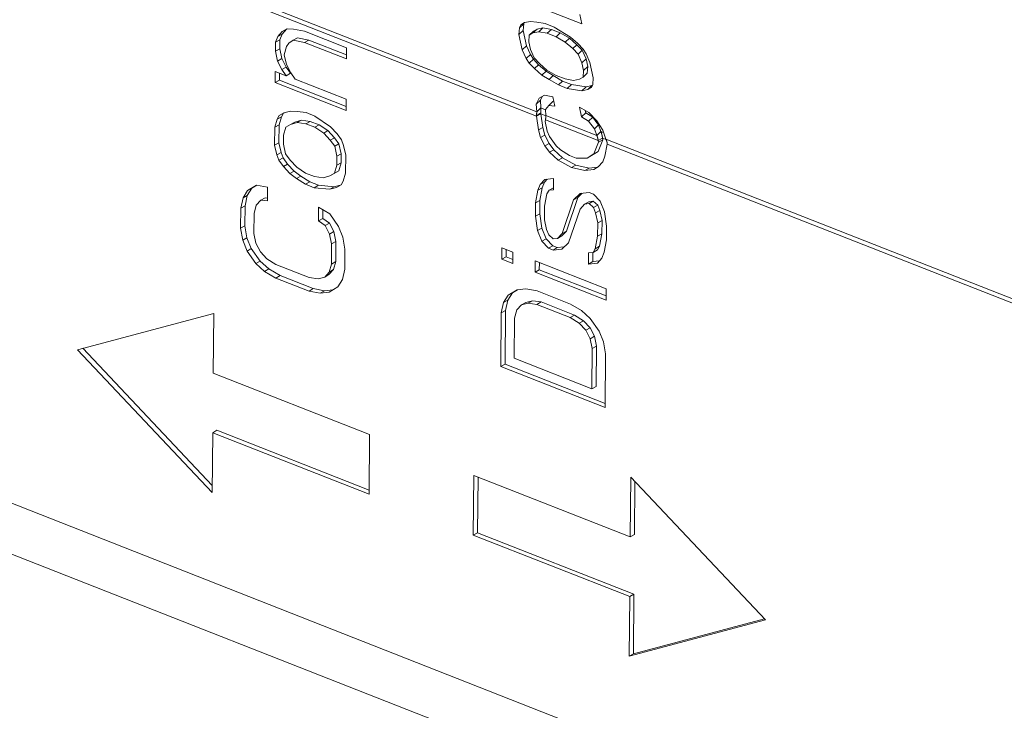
# Model space of a CAD drawing. Header units: inches. Extents: x 0 to 841, y 0 to 594.
# Tile 85 of 129: x 500 to 515, y 408 to 418. Entities that reach past the tile are written whole.
import ezdxf

# ---------------------------------------------------------------- set-up
doc = ezdxf.new("R2010")
doc.units = ezdxf.units.IN
doc.header["$LTSCALE"] = 46.255
doc.header["$MEASUREMENT"] = 0
doc.layers.get('0').update_dxf_attribs({"lineweight": 0})

msp = doc.modelspace()

# ---------------------------------------------------------------- linework, layer by layer
at = {"color": 7, "linetype": 'Continuous'}
for p, q in [((582.0227, 378.3422), (447.0517, 431.4266)), ((507.4375, 418.8456), (508.4877, 418.4326)), ((507.5669, 418.3776), (507.6285, 418.4355)), ((507.6411, 418.4525), (507.5876, 418.4215)), ((507.6285, 418.4355), (507.62, 418.3349)), ((507.6308, 418.4404), (507.6285, 418.4355)), ((507.6348, 418.4489), (507.6308, 418.4404)), ((507.7275, 418.4707), (507.6411, 418.4525)), ((507.8199, 418.4604), (507.7275, 418.4707)), ((507.9451, 418.4372), (507.8199, 418.4604)), ((508.0764, 418.3856), (507.9451, 418.4372)), ((508.4877, 418.4326), (508.4578, 418.5749)), ((504.0551, 418.3215), (503.9886, 418.248)), ((504.1187, 418.3573), (504.0522, 418.2837)), ((504.1213, 418.362), (504.0551, 418.3215)), ((504.0551, 418.3215), (504.1187, 418.3573)), ((504.126, 418.3617), (504.1187, 418.3573)), ((504.22, 418.3564), (504.1213, 418.362)), ((504.3844, 418.325), (504.22, 418.3564)), ((505.0079, 418.0797), (504.3844, 418.325)), ((507.5669, 418.3776), (507.5584, 418.2769)), ((507.5584, 418.2769), (507.62, 418.3349)), ((507.5876, 418.4215), (507.5669, 418.3776)), ((507.62, 418.3349), (507.6689, 418.108)), ((507.7104, 418.2691), (507.7719, 418.3271)), ((507.7104, 418.2691), (507.7638, 418.3001)), ((507.7638, 418.3001), (507.8254, 418.358)), ((507.7638, 418.3001), (507.8501, 418.3182)), ((507.7719, 418.3271), (507.8254, 418.358)), ((507.8254, 418.358), (507.9117, 418.3761)), ((507.8501, 418.3182), (507.9117, 418.3761)), ((507.8501, 418.3182), (507.9754, 418.295)), ((507.9117, 418.3761), (508.0369, 418.3529)), ((507.9754, 418.295), (508.0369, 418.3529)), ((507.9754, 418.295), (508.1066, 418.2434)), ((508.0369, 418.3529), (508.1682, 418.3013)), ((508.3182, 418.2383), (508.0764, 418.3856)), ((508.1066, 418.2434), (508.1682, 418.3013)), ((508.1682, 418.3013), (508.3056, 418.2212)), ((503.955, 418.1615), (503.9538, 418.029)), ((503.9886, 418.248), (503.955, 418.1615)), ((503.955, 418.1615), (504.0186, 418.1973)), ((503.9886, 418.248), (504.0522, 418.2837)), ((504.0186, 418.1973), (504.0175, 418.0648)), ((504.0522, 418.2837), (504.0186, 418.1973)), ((504.119, 418.097), (504.1524, 418.1503)), ((504.1524, 418.1503), (504.2186, 418.1908)), ((504.2186, 418.1908), (504.2823, 418.2265)), ((504.2186, 418.1908), (504.383, 418.1593)), ((504.2823, 418.2265), (504.4466, 418.1951)), ((504.383, 418.1593), (504.4466, 418.1951)), ((504.383, 418.1593), (505.0066, 417.9141)), ((504.4466, 418.1951), (505.0071, 417.9747)), ((507.5584, 418.2769), (507.6073, 418.05)), ((507.7019, 418.1685), (507.7104, 418.2691)), ((507.7264, 418.055), (507.7019, 418.1684)), ((508.1066, 418.2434), (508.244, 418.1633)), ((508.244, 418.1633), (508.3056, 418.2212)), ((508.244, 418.1633), (508.3546, 418.0678)), ((508.3056, 418.2212), (508.4161, 418.1257)), ((508.4288, 418.1427), (508.3182, 418.2383)), ((508.5065, 418.0601), (508.4288, 418.1427)), ((503.9538, 418.029), (504.0175, 418.0648)), ((503.9538, 418.029), (503.9856, 417.8836)), ((504.0175, 418.0648), (504.0492, 417.9194)), ((504.0851, 417.9774), (504.119, 418.097)), ((505.0066, 417.9141), (505.0079, 418.0797)), ((507.6073, 418.05), (507.6689, 418.108)), ((507.6074, 418.0499), (507.6648, 417.9236)), ((507.6689, 418.108), (507.7263, 417.9818)), ((507.7838, 417.9287), (507.7264, 418.055)), ((508.3546, 418.0678), (508.4161, 418.1257)), ((508.3546, 418.0678), (508.4324, 417.9852)), ((508.4161, 418.1257), (508.4939, 418.0431)), ((508.4324, 417.9852), (508.4939, 418.0431)), ((508.4939, 418.0431), (508.5511, 417.9167)), ((508.5515, 417.9903), (508.5065, 418.0601)), ((503.9856, 417.8836), (504.0492, 417.9194)), ((503.9856, 417.8836), (504.0504, 417.7584)), ((504.0492, 417.9194), (504.114, 417.7942)), ((504.1168, 417.832), (504.0851, 417.9774)), ((507.6648, 417.9236), (507.7263, 417.9818)), ((507.6648, 417.9236), (507.7099, 417.854)), ((507.7099, 417.854), (507.7714, 417.9122)), ((507.7099, 417.854), (507.7879, 417.7716)), ((507.7263, 417.9818), (507.7714, 417.9122)), ((507.7714, 417.9122), (507.8494, 417.8298)), ((507.8617, 417.8462), (507.7838, 417.9287)), ((508.4324, 417.9852), (508.4896, 417.8587)), ((508.4896, 417.8587), (508.5511, 417.9167)), ((508.4896, 417.8587), (508.5141, 417.7453)), ((508.5511, 417.9167), (508.5756, 417.8033)), ((508.6087, 417.8638), (508.5515, 417.9903)), ((508.6576, 417.6368), (508.6087, 417.8637)), ((503.9514, 417.7309), (503.95, 417.5653)), ((504.1155, 417.6664), (503.9514, 417.7309)), ((504.0145, 417.7061), (504.0136, 417.601)), ((504.0504, 417.7584), (504.114, 417.7942)), ((504.0504, 417.7584), (504.1155, 417.6664)), ((504.114, 417.7942), (504.1791, 417.7021)), ((504.1817, 417.7068), (504.1168, 417.832)), ((504.2467, 417.6147), (504.1817, 417.7068)), ((507.7879, 417.7716), (507.8494, 417.8298)), ((507.7879, 417.7716), (507.8987, 417.6762)), ((507.8494, 417.8298), (507.9602, 417.7345)), ((507.9725, 417.7508), (507.8617, 417.8462)), ((507.8987, 417.6762), (507.9602, 417.7345)), ((507.9602, 417.7345), (508.0648, 417.6674)), ((508.1099, 417.6708), (507.9725, 417.7508)), ((508.5141, 417.7452), (508.5058, 417.6447)), ((508.5141, 417.7453), (508.5756, 417.8033)), ((508.5756, 417.8033), (508.5673, 417.7028)), ((503.95, 417.5653), (504.0136, 417.601)), ((503.95, 417.5653), (505.0002, 417.1522)), ((504.0136, 417.601), (505.0007, 417.2128)), ((504.1155, 417.6664), (504.1791, 417.7021)), ((505.0016, 417.3178), (504.2467, 417.6147)), ((507.8987, 417.6762), (508.0033, 417.6092)), ((508.0033, 417.6092), (508.0648, 417.6674)), ((508.0033, 417.6092), (508.1408, 417.5292)), ((508.0648, 417.6674), (508.2023, 417.5875)), ((508.2412, 417.6192), (508.1099, 417.6708)), ((508.1408, 417.5292), (508.2023, 417.5875)), ((508.2023, 417.5875), (508.3336, 417.5359)), ((508.3663, 417.5959), (508.2412, 417.6192)), ((508.4524, 417.6138), (508.3663, 417.5959)), ((508.5058, 417.6447), (508.4524, 417.6138)), ((508.5058, 417.6447), (508.5673, 417.7028)), ((508.6494, 417.5364), (508.6576, 417.6368)), ((508.1408, 417.5292), (508.2721, 417.4776)), ((508.2721, 417.4776), (508.3336, 417.5359)), ((508.2721, 417.4776), (508.4895, 417.4439)), ((508.3336, 417.5359), (508.5509, 417.5021)), ((508.4895, 417.4439), (508.5509, 417.5021)), ((508.4895, 417.4439), (508.5756, 417.4618)), ((508.5509, 417.5021), (508.637, 417.52)), ((508.5756, 417.4618), (508.637, 417.52)), ((508.5756, 417.4618), (508.6289, 417.4926)), ((508.6289, 417.4926), (508.6494, 417.5364)), ((508.637, 417.52), (508.6434, 417.5237)), ((505.0002, 417.1522), (505.0016, 417.3178)), ((507.8544, 417.3319), (507.8138, 417.2448)), ((507.8138, 417.2448), (507.8753, 417.3033)), ((507.9342, 417.378), (507.8544, 417.3319)), ((507.9012, 417.3589), (507.8753, 417.3033)), ((507.8753, 417.3033), (507.8821, 417.1897)), ((508.0592, 417.3546), (507.9342, 417.378)), ((507.9982, 417.2238), (508.0597, 417.2823)), ((508.0904, 417.2133), (508.0592, 417.3545)), ((508.0597, 417.2823), (508.0756, 417.2805)), ((504.177, 417.1437), (504.078, 417.1161)), ((504.2757, 417.1381), (504.177, 417.1437)), ((504.4073, 417.1196), (504.2757, 417.1381)), ((507.8207, 417.1311), (507.8138, 417.2448)), ((507.8821, 417.1897), (507.8207, 417.1311)), ((507.9514, 417.1649), (507.9982, 417.2238)), ((507.9567, 417.0777), (507.9514, 417.1649)), ((507.9982, 417.2238), (508.0904, 417.2133)), ((508.5906, 417.1198), (508.4531, 417.1997)), ((508.4531, 417.1997), (508.4843, 417.0585)), ((508.5383, 417.1501), (508.5457, 417.1169)), ((503.9784, 417.0224), (503.9445, 416.9028)), ((504.0118, 417.0757), (503.9784, 417.0224)), ((503.9784, 417.0224), (504.042, 417.0581)), ((504.042, 417.0581), (504.0081, 416.9385)), ((504.078, 417.1161), (504.0118, 417.0757)), ((504.0118, 417.0757), (504.0754, 417.1115)), ((504.0754, 417.1115), (504.042, 417.0581)), ((504.0874, 417.1188), (504.0754, 417.1115)), ((504.1753, 416.9449), (504.239, 416.9807)), ((504.239, 416.9807), (504.338, 417.0082)), ((504.2743, 416.9724), (504.338, 417.0082)), ((504.338, 417.0082), (504.4695, 416.9897)), ((504.4059, 416.9539), (504.4695, 416.9897)), ((504.5385, 417.0679), (504.4073, 417.1196)), ((504.4695, 416.9897), (504.6008, 416.938)), ((504.7677, 416.9113), (504.5385, 417.0679)), ((507.8148, 417.0735), (507.8784, 417.1112)), ((507.8797, 417.1028), (507.8161, 417.067)), ((507.8161, 417.067), (507.846, 416.8638)), ((507.8797, 417.1028), (507.9097, 416.8995)), ((507.9496, 417.0145), (507.9459, 416.9907)), ((507.9776, 416.8453), (507.9459, 416.9907)), ((508.4843, 417.0585), (508.5457, 417.1169)), ((508.4843, 417.0584), (508.589, 416.9915)), ((508.5457, 417.1169), (508.6504, 417.05)), ((508.589, 416.9915), (508.6504, 417.05)), ((508.589, 416.9915), (508.6734, 416.8809)), ((508.7078, 416.9963), (508.5906, 417.1198)), ((508.6504, 417.05), (508.6974, 416.9884)), ((508.6974, 416.9884), (508.7348, 416.9395)), ((508.7984, 416.8575), (508.7078, 416.9963)), ((550.826, 391.3634), (486.0399, 416.8439)), ((503.9445, 416.9028), (503.9423, 416.6378)), ((503.9445, 416.9028), (504.0081, 416.9385)), ((504.0081, 416.9385), (504.0059, 416.6735)), ((504.0752, 416.7849), (504.1091, 416.9045)), ((504.1091, 416.9045), (504.1753, 416.9449)), ((504.1753, 416.9449), (504.2743, 416.9724)), ((504.2743, 416.9724), (504.4059, 416.9539)), ((504.4059, 416.9539), (504.5372, 416.9023)), ((504.5372, 416.9023), (504.6008, 416.938)), ((504.5372, 416.9023), (504.6682, 416.8176)), ((504.6008, 416.938), (504.7318, 416.8533)), ((504.6682, 416.8176), (504.7318, 416.8533)), ((504.7318, 416.8533), (504.8297, 416.7483)), ((504.8656, 416.8064), (504.7677, 416.9113)), ((507.846, 416.8638), (507.9097, 416.8995)), ((507.846, 416.8638), (507.878, 416.7515)), ((507.9097, 416.8995), (507.9417, 416.7872)), ((508.0098, 416.7661), (507.9776, 416.8453)), ((508.6734, 416.8809), (508.7348, 416.9395)), ((508.7097, 416.7815), (508.6734, 416.8809)), ((508.7711, 416.8401), (508.7097, 416.7815)), ((508.7348, 416.9395), (508.7711, 416.8401)), ((508.8457, 416.728), (508.7984, 416.8575)), ((504.0741, 416.6524), (504.0752, 416.7849)), ((504.6682, 416.8176), (504.7661, 416.7126)), ((504.7661, 416.7126), (504.8297, 416.7483)), ((504.7661, 416.7126), (504.8312, 416.6205)), ((504.8297, 416.7483), (504.8948, 416.6563)), ((504.9307, 416.7143), (504.8656, 416.8064)), ((504.963, 416.6351), (504.9307, 416.7143)), ((507.878, 416.7515), (507.9417, 416.7872)), ((507.878, 416.7515), (507.9428, 416.6263)), ((507.9417, 416.7872), (508.0065, 416.6621)), ((508.1075, 416.628), (508.0098, 416.7661)), ((508.7972, 416.7166), (508.7299, 416.5437)), ((508.7938, 416.7432), (508.7302, 416.7075)), ((508.7302, 416.7075), (508.7335, 416.6809)), ((508.7335, 416.6809), (508.7972, 416.7166)), ((508.7938, 416.7432), (508.7972, 416.7166)), ((503.9423, 416.6378), (504.0059, 416.6735)), ((503.9423, 416.6378), (503.974, 416.4924)), ((504.0059, 416.6735), (504.0376, 416.5281)), ((504.1058, 416.507), (504.0741, 416.6524)), ((504.8312, 416.6205), (504.8948, 416.6563)), ((504.8312, 416.6205), (504.8629, 416.4751)), ((504.8948, 416.6563), (504.9265, 416.5108)), ((504.9947, 416.4897), (504.963, 416.6351)), ((507.9428, 416.6263), (508.0065, 416.6621)), ((507.9428, 416.6263), (508.0079, 416.5343)), ((508.0065, 416.6621), (508.0716, 416.57)), ((508.0079, 416.5343), (508.0716, 416.57)), ((508.0716, 416.57), (508.2023, 416.4521)), ((508.1728, 416.5691), (508.1075, 416.628)), ((508.3038, 416.4843), (508.1728, 416.5691)), ((508.7299, 416.5437), (508.6306, 416.4831)), ((508.7335, 416.6809), (508.6662, 416.508)), ((508.6662, 416.508), (508.7299, 416.5437)), ((508.8637, 416.655), (508.8306, 416.4765)), ((503.974, 416.4924), (504.0376, 416.5281)), ((503.974, 416.4924), (504.0063, 416.4132)), ((504.0063, 416.4132), (504.0699, 416.449)), ((504.0063, 416.4132), (504.0713, 416.3212)), ((504.0376, 416.5281), (504.0699, 416.449)), ((504.0699, 416.449), (504.135, 416.3569)), ((504.1709, 416.4149), (504.1058, 416.507)), ((504.2688, 416.31), (504.1709, 416.4149)), ((504.8629, 416.4751), (504.8618, 416.3426)), ((504.8629, 416.4751), (504.9265, 416.5108)), ((504.9265, 416.5108), (504.9254, 416.3783)), ((504.9925, 416.2247), (504.9947, 416.4897)), ((508.0079, 416.5343), (508.1386, 416.4164)), ((508.1386, 416.4164), (508.2023, 416.4521)), ((508.1386, 416.4164), (508.3353, 416.3058)), ((508.2023, 416.4521), (508.3989, 416.3415)), ((508.4023, 416.4456), (508.3038, 416.4843)), ((508.5669, 416.4473), (508.4023, 416.4456)), ((508.6662, 416.508), (508.5669, 416.4473)), ((508.5669, 416.4473), (508.6306, 416.4831)), ((508.797, 416.3901), (508.8306, 416.4765)), ((504.0713, 416.3212), (504.135, 416.3569)), ((504.0713, 416.3212), (504.1693, 416.2162)), ((504.135, 416.3569), (504.2329, 416.2519)), ((504.1693, 416.2162), (504.2329, 416.2519)), ((504.2329, 416.2519), (504.3311, 416.1801)), ((504.3998, 416.2252), (504.2688, 416.31)), ((504.8915, 416.2588), (504.8253, 416.2183)), ((504.8618, 416.3426), (504.8279, 416.223)), ((504.8279, 416.223), (504.8915, 416.2588)), ((504.8618, 416.3426), (504.9254, 416.3783)), ((504.9254, 416.3783), (504.8915, 416.2588)), ((508.3353, 416.3058), (508.3989, 416.3415)), ((508.3353, 416.3058), (508.5325, 416.2615)), ((508.3989, 416.3415), (508.5961, 416.2972)), ((508.5325, 416.2615), (508.5961, 416.2972)), ((508.5325, 416.2615), (508.6643, 416.2761)), ((508.5961, 416.2972), (508.7217, 416.3111)), ((508.6643, 416.2761), (508.7305, 416.3165)), ((508.7305, 416.3165), (508.797, 416.3901)), ((504.1693, 416.2162), (504.2674, 416.1443)), ((504.2674, 416.1443), (504.3311, 416.1801)), ((504.2674, 416.1443), (504.3984, 416.0596)), ((504.3311, 416.1801), (504.4621, 416.0953)), ((504.5311, 416.1736), (504.3998, 416.2252)), ((504.6627, 416.1551), (504.5311, 416.1736)), ((504.7617, 416.1826), (504.6627, 416.1551)), ((504.8279, 416.223), (504.7617, 416.1826)), ((504.7617, 416.1826), (504.8253, 416.2183)), ((504.9252, 416.0518), (504.9586, 416.1051)), ((504.9586, 416.1051), (504.9925, 416.2247)), ((507.9387, 416.1294), (507.8722, 416.0559)), ((507.9735, 416.1333), (507.9359, 416.0916)), ((508.0705, 416.1441), (507.9387, 416.1294)), ((508.0691, 415.9784), (508.0705, 416.1441)), ((503.5415, 415.9646), (503.4748, 415.8579)), ((503.6052, 416.0003), (503.5384, 415.8936)), ((503.6739, 416.0454), (503.5415, 415.9646)), ((503.5415, 415.9646), (503.6052, 416.0003)), ((503.6778, 416.0447), (503.6052, 416.0003)), ((503.8383, 416.014), (503.6739, 416.0454)), ((503.8366, 415.8153), (503.8383, 416.014)), ((504.3984, 416.0596), (504.4621, 416.0953)), ((504.3984, 416.0596), (504.5297, 416.0079)), ((504.4621, 416.0953), (504.5934, 416.0437)), ((504.5297, 416.0079), (504.5934, 416.0437)), ((504.5297, 416.0079), (504.76, 415.9838)), ((504.5934, 416.0437), (504.8237, 416.0196)), ((504.76, 415.9838), (504.8237, 416.0196)), ((504.76, 415.9838), (504.859, 416.0114)), ((504.8237, 416.0196), (504.9132, 416.0445)), ((504.859, 416.0114), (504.9252, 416.0518)), ((507.8386, 415.9694), (507.8041, 415.7836)), ((507.8722, 416.0559), (507.8386, 415.9694)), ((507.8386, 415.9694), (507.9022, 416.0052)), ((507.9022, 416.0052), (507.8677, 415.8193)), ((507.8722, 416.0559), (507.9359, 416.0916)), ((507.9359, 416.0916), (507.9022, 416.0052)), ((507.9699, 415.9178), (508.0032, 415.9711)), ((508.0032, 415.9711), (508.0669, 416.0069)), ((508.0032, 415.9711), (508.0691, 415.9784)), ((508.0669, 416.0069), (508.0694, 416.0071)), ((503.4748, 415.8579), (503.4406, 415.7052)), ((503.4748, 415.8579), (503.5384, 415.8936)), ((503.5384, 415.8936), (503.5042, 415.7409)), ((503.6714, 415.7473), (503.7379, 415.8209)), ((503.7379, 415.8209), (503.8016, 415.8566)), ((503.7379, 415.8209), (503.8366, 415.8153)), ((503.8016, 415.8566), (503.837, 415.8546)), ((507.8041, 415.7836), (507.8677, 415.8193)), ((507.8677, 415.8193), (507.8661, 415.6206)), ((507.9354, 415.7319), (507.9699, 415.9178)), ((508.3642, 415.8291), (508.1955, 415.3306)), ((508.4279, 415.8649), (508.2591, 415.3663)), ((508.4638, 415.9229), (508.3642, 415.8291)), ((508.3642, 415.8291), (508.4279, 415.8649)), ((508.4929, 415.9261), (508.4279, 415.8649)), ((508.5956, 415.9375), (508.4638, 415.9229)), ((508.6613, 415.9117), (508.5956, 415.9375)), ((508.7592, 415.8067), (508.6613, 415.9117)), ((503.4406, 415.7052), (503.4381, 415.407)), ((503.4406, 415.7052), (503.5042, 415.7409)), ((503.5042, 415.7409), (503.5018, 415.4428)), ((503.6375, 415.6277), (503.6714, 415.7473)), ((504.5932, 415.7171), (504.5915, 415.5184)), ((504.757, 415.6195), (504.5932, 415.7171)), ((504.6562, 415.6795), (504.6551, 415.5541)), ((507.8041, 415.7836), (507.8024, 415.5848)), ((507.9337, 415.5332), (507.9354, 415.7319)), ((508.2931, 415.1925), (508.4619, 415.691)), ((508.4619, 415.691), (508.5283, 415.7646)), ((508.5283, 415.7646), (508.592, 415.8003)), ((508.5283, 415.7646), (508.5943, 415.7719)), ((508.592, 415.8003), (508.6579, 415.8076)), ((508.5943, 415.7719), (508.6579, 415.8076)), ((508.5943, 415.7719), (508.6596, 415.713)), ((508.6579, 415.8076), (508.7233, 415.7487)), ((508.6596, 415.713), (508.7233, 415.7487)), ((508.6596, 415.713), (508.6919, 415.6338)), ((508.6919, 415.6338), (508.7555, 415.6695)), ((508.7233, 415.7487), (508.7555, 415.6695)), ((508.7555, 415.6695), (508.7873, 415.5241)), ((508.8237, 415.6484), (508.7592, 415.8067)), ((503.635, 415.3296), (503.6375, 415.6277)), ((504.5915, 415.5184), (504.6551, 415.5541)), ((504.6551, 415.5541), (504.7533, 415.4823)), ((504.8872, 415.4353), (504.757, 415.6195)), ((507.8024, 415.5848), (507.8661, 415.6206)), ((507.8024, 415.5848), (507.8336, 415.3732)), ((507.8661, 415.6206), (507.8973, 415.4089)), ((507.9654, 415.3878), (507.9337, 415.5332)), ((508.6919, 415.6338), (508.7236, 415.4884)), ((508.7236, 415.4884), (508.7873, 415.5241)), ((508.7873, 415.5241), (508.7856, 415.3254)), ((508.8549, 415.4368), (508.8237, 415.6484)), ((503.4381, 415.407), (503.5018, 415.4428)), ((503.4381, 415.407), (503.4696, 415.2285)), ((503.5018, 415.4428), (503.5332, 415.2642)), ((504.5915, 415.5184), (504.6897, 415.4465)), ((504.6897, 415.4465), (504.7533, 415.4823)), ((504.6897, 415.4465), (504.7545, 415.3213)), ((504.7533, 415.4823), (504.8181, 415.3571)), ((504.9517, 415.277), (504.8872, 415.4353)), ((507.8336, 415.3732), (507.8973, 415.4089)), ((507.8973, 415.4089), (507.9618, 415.2506)), ((507.9977, 415.3086), (507.9654, 415.3878)), ((508.7236, 415.4884), (508.722, 415.2897)), ((508.8532, 415.238), (508.8549, 415.4368)), ((503.4696, 415.2285), (503.5332, 415.2642)), ((503.4696, 415.2285), (503.5341, 415.0702)), ((503.5332, 415.2642), (503.5977, 415.1059)), ((503.6668, 415.1842), (503.635, 415.3296)), ((504.7545, 415.3213), (504.8181, 415.3571)), ((504.7545, 415.3213), (504.7862, 415.1759)), ((504.8181, 415.3571), (504.8499, 415.2117)), ((504.9831, 415.0985), (504.9517, 415.277)), ((507.8336, 415.3732), (507.8981, 415.2149)), ((507.8981, 415.2149), (507.9618, 415.2506)), ((507.9618, 415.2506), (508.0597, 415.1456)), ((508.0631, 415.2497), (507.9977, 415.3086)), ((508.129, 415.257), (508.0631, 415.2497)), ((508.1955, 415.3306), (508.129, 415.257)), ((508.129, 415.257), (508.1926, 415.2927)), ((508.2591, 415.3663), (508.1926, 415.2927)), ((508.1955, 415.3306), (508.2591, 415.3663)), ((508.722, 415.2897), (508.6875, 415.1038)), ((508.722, 415.2897), (508.7856, 415.3254)), ((508.7856, 415.3254), (508.7511, 415.1396)), ((508.8188, 415.0522), (508.8532, 415.238)), ((503.5341, 415.0702), (503.5977, 415.1059)), ((503.5977, 415.1059), (503.7279, 414.9218)), ((503.7316, 415.059), (503.6668, 415.1842)), ((504.7862, 415.1759), (504.7837, 414.8778)), ((504.7862, 415.1759), (504.8499, 415.2117)), ((504.8499, 415.2117), (504.8474, 414.9135)), ((504.9806, 414.8004), (504.9831, 415.0985)), ((507.3046, 415.116), (507.3033, 414.9503)), ((507.4687, 415.0514), (507.3046, 415.116)), ((507.3678, 415.0911), (507.3669, 414.9861)), ((507.8981, 415.2149), (507.9961, 415.1099)), ((507.9961, 415.1099), (508.0597, 415.1456)), ((507.9961, 415.1099), (508.0617, 415.0841)), ((508.0597, 415.1456), (508.1253, 415.1198)), ((508.0617, 415.0841), (508.1253, 415.1198)), ((508.0617, 415.0841), (508.1935, 415.0987)), ((508.1253, 415.1198), (508.228, 415.1312)), ((508.1935, 415.0987), (508.2931, 415.1925)), ((508.6875, 415.1038), (508.6541, 415.0505)), ((508.6541, 415.0505), (508.7178, 415.0862)), ((508.6875, 415.1038), (508.7511, 415.1396)), ((508.7511, 415.1396), (508.7178, 415.0862)), ((503.5341, 415.0702), (503.6643, 414.8861)), ((503.8295, 414.954), (503.7316, 415.059)), ((503.9605, 414.8693), (503.8295, 414.954)), ((507.3033, 414.9503), (507.3669, 414.9861)), ((507.3033, 414.9503), (507.4674, 414.8858)), ((507.3669, 414.9861), (507.4679, 414.9464)), ((507.4674, 414.8858), (507.4687, 415.0514)), ((508.5882, 415.0432), (508.5868, 414.8775)), ((508.6541, 415.0505), (508.5882, 415.0432)), ((508.6516, 415.0505), (508.6505, 414.9133)), ((508.7186, 414.8922), (508.7851, 414.9657)), ((508.7851, 414.9657), (508.8188, 415.0522)), ((503.6643, 414.8861), (503.7279, 414.9218)), ((503.6643, 414.8861), (503.795, 414.7682)), ((503.7279, 414.9218), (503.8586, 414.8039)), ((503.795, 414.7682), (503.8586, 414.8039)), ((503.8586, 414.8039), (504.0225, 414.7063)), ((504.4528, 414.6756), (503.9605, 414.8693)), ((504.8135, 414.794), (504.747, 414.7204)), ((504.7837, 414.8778), (504.7498, 414.7582)), ((504.7498, 414.7582), (504.8135, 414.794)), ((504.7837, 414.8778), (504.8474, 414.9135)), ((504.8474, 414.9135), (504.8135, 414.794)), ((504.9464, 414.6476), (504.9806, 414.8004)), ((507.7969, 414.9223), (507.7956, 414.7567)), ((507.7956, 414.7567), (507.8592, 414.7924)), ((508.8472, 414.5093), (507.7969, 414.9223)), ((507.8601, 414.8975), (507.8592, 414.7924)), ((507.8592, 414.7924), (508.8463, 414.4042)), ((508.5868, 414.8775), (508.6505, 414.9133)), ((508.5868, 414.8775), (508.7186, 414.8922)), ((508.6505, 414.9133), (508.7474, 414.924)), ((503.795, 414.7682), (503.9588, 414.6705)), ((503.9588, 414.6705), (504.0225, 414.7063)), ((503.9588, 414.6705), (504.4511, 414.4769)), ((504.0225, 414.7063), (504.5148, 414.5126)), ((504.5843, 414.6571), (504.4528, 414.6756)), ((504.6833, 414.6847), (504.5843, 414.6571)), ((504.7498, 414.7582), (504.6833, 414.6847)), ((504.6833, 414.6847), (504.747, 414.7204)), ((504.8797, 414.541), (504.9464, 414.6476)), ((507.7956, 414.7567), (508.8458, 414.3437)), ((504.4511, 414.4769), (504.5148, 414.5126)), ((504.5148, 414.5126), (504.6791, 414.4812)), ((504.7473, 414.4601), (504.8797, 414.541)), ((507.6618, 414.5102), (507.53, 414.4956)), ((507.8262, 414.4788), (507.6618, 414.5102)), ((508.8458, 414.3437), (508.8472, 414.5093)), ((504.4511, 414.4769), (504.6155, 414.4455)), ((504.6155, 414.4455), (504.6791, 414.4812)), ((504.6155, 414.4455), (504.7473, 414.4601)), ((504.6791, 414.4812), (504.8047, 414.4951)), ((507.3976, 414.4147), (507.3308, 414.3081)), ((507.4612, 414.4505), (507.3945, 414.3438)), ((507.53, 414.4956), (507.3976, 414.4147)), ((507.3976, 414.4147), (507.4612, 414.4505)), ((507.5362, 414.4963), (507.4612, 414.4505)), ((508.3185, 414.2852), (507.8262, 414.4788)), ((507.3308, 414.3081), (507.2966, 414.1553)), ((507.3308, 414.3081), (507.3945, 414.3438)), ((507.3945, 414.3438), (507.3603, 414.1911)), ((507.5275, 414.1975), (507.594, 414.271)), ((507.594, 414.271), (507.6576, 414.3068)), ((507.594, 414.271), (507.693, 414.2986)), ((507.6576, 414.3068), (507.7566, 414.3343)), ((507.693, 414.2986), (507.7566, 414.3343)), ((507.693, 414.2986), (507.8245, 414.2801)), ((507.7566, 414.3343), (507.8882, 414.3158)), ((507.8245, 414.2801), (507.8882, 414.3158)), ((507.8245, 414.2801), (508.3168, 414.0864)), ((507.8882, 414.3158), (508.3805, 414.1222)), ((508.4823, 414.1875), (508.3185, 414.2852)), ((503.0407, 414.1454), (501.0259, 413.6085)), ((503.0334, 413.2621), (503.0407, 414.1454)), ((507.2966, 414.1553), (507.29, 413.3603)), ((507.2966, 414.1553), (507.3603, 414.1911)), ((507.3603, 414.1911), (507.3537, 413.3961)), ((507.4886, 413.4816), (507.4936, 414.0779)), ((507.4936, 414.0779), (507.5275, 414.1975)), ((508.3168, 414.0864), (508.3805, 414.1222)), ((508.3168, 414.0864), (508.4478, 414.0017)), ((508.3805, 414.1222), (508.5115, 414.0374)), ((508.613, 414.0696), (508.4823, 414.1875)), ((508.7432, 413.8855), (508.613, 414.0696)), ((508.4478, 414.0017), (508.5115, 414.0374)), ((508.4478, 414.0017), (508.5457, 413.8967)), ((508.5115, 414.0374), (508.6094, 413.9324)), ((508.5457, 413.8967), (508.6094, 413.9324)), ((508.6094, 413.9324), (508.6742, 413.8073)), ((508.5457, 413.8967), (508.6105, 413.7715)), ((508.6105, 413.7715), (508.6742, 413.8073)), ((508.6105, 413.7715), (508.6423, 413.6261)), ((508.6742, 413.8073), (508.7059, 413.6618)), ((508.8077, 413.7272), (508.7432, 413.8855)), ((501.1037, 413.6292), (503.0195, 411.5977)), ((508.6423, 413.6261), (508.6373, 413.0299)), ((508.6423, 413.6261), (508.7059, 413.6618)), ((508.7059, 413.6618), (508.7009, 413.0656)), ((508.8392, 413.5487), (508.8077, 413.7272)), ((501.0259, 413.6085), (503.0187, 411.4954)), ((508.6373, 413.0299), (507.4886, 413.4816)), ((508.8326, 412.7537), (508.8392, 413.5487)), ((507.29, 413.3603), (507.3537, 413.3961)), ((507.29, 413.3603), (508.8326, 412.7537)), ((507.3537, 413.3961), (508.8331, 412.8142)), ((505.3472, 412.352), (503.0334, 413.2621)), ((508.6373, 413.0299), (508.7009, 413.0656)), ((503.0187, 411.4954), (503.026, 412.3787)), ((503.026, 412.3787), (503.0897, 412.4145)), ((503.026, 412.3787), (505.3398, 411.4687)), ((503.0897, 412.4145), (505.3403, 411.5293)), ((505.3398, 411.4687), (505.3472, 412.352)), ((506.8897, 411.7454), (506.8823, 410.862)), ((509.2035, 410.8353), (506.8897, 411.7454)), ((506.9528, 411.7205), (506.946, 410.8978)), ((509.2108, 411.7187), (509.2035, 410.8353)), ((511.2036, 409.6056), (509.2108, 411.7187)), ((509.2736, 411.6521), (509.2671, 410.8711)), ((506.8823, 410.862), (506.946, 410.8978)), ((506.8823, 410.862), (509.1961, 409.952)), ((506.946, 410.8978), (509.2598, 409.9878)), ((509.2035, 410.8353), (509.2671, 410.8711)), ((509.1961, 409.952), (509.2598, 409.9878)), ((509.2598, 409.9878), (509.2524, 409.1044)), ((509.1961, 409.952), (509.1888, 409.0687)), ((509.1888, 409.0687), (511.2036, 409.6056)), ((509.2524, 409.1044), (511.1895, 409.6206)), ((509.1888, 409.0687), (509.2524, 409.1044))]:
    msp.add_line(p, q, dxfattribs=at)
at = {"color": 9, "linetype": 'Continuous'}
for p, q in [((507.8207, 417.1311), (486.106, 425.6716)), ((507.8161, 417.067), (486.1127, 425.603)), ((507.9506, 417.1628), (507.8821, 417.1897)), ((507.9566, 417.0725), (507.8797, 417.1028)), ((508.7302, 416.7075), (507.9496, 417.0145)), ((508.7097, 416.7815), (507.9567, 417.0777)), ((508.8104, 416.8246), (508.7711, 416.8401)), ((508.8481, 416.7219), (508.7938, 416.7432)), ((519.5537, 412.5165), (508.8457, 416.728)), ((519.4455, 412.4932), (508.8637, 416.655))]:
    msp.add_line(p, q, dxfattribs=at)
at = {"color": 7, "linetype": 'Continuous'}
for points in [[(507.8207, 417.1311), (507.8207, 417.1299), (507.8207, 417.1287), (507.8207, 417.1275), (507.8207, 417.1263), (507.8206, 417.125), (507.8206, 417.1238), (507.8206, 417.1225), (507.8205, 417.1213), (507.8205, 417.1201), (507.8204, 417.1188), (507.8204, 417.1176), (507.8203, 417.1163), (507.8202, 417.115), (507.8201, 417.1138), (507.82, 417.1125), (507.82, 417.1112), (507.8199, 417.11), (507.8198, 417.1087), (507.8196, 417.1074), (507.8195, 417.1061), (507.8194, 417.1049), (507.8193, 417.1036), (507.8191, 417.1023), (507.819, 417.101), (507.8189, 417.0997), (507.8187, 417.0984), (507.8186, 417.0971), (507.8184, 417.0959), (507.8182, 417.0946), (507.8181, 417.0933), (507.8179, 417.092), (507.8177, 417.0907), (507.8175, 417.0894), (507.8173, 417.0881), (507.8171, 417.0867), (507.8169, 417.0854), (507.8167, 417.0841), (507.8165, 417.0828), (507.8163, 417.0815), (507.816, 417.0802), (507.8158, 417.0788), (507.8155, 417.0775), (507.8153, 417.0762), (507.815, 417.0748), (507.8148, 417.0735)], [(507.8821, 417.1897), (507.8822, 417.1881), (507.8823, 417.1864), (507.8824, 417.1848), (507.8824, 417.1831), (507.8825, 417.1814), (507.8826, 417.1797), (507.8826, 417.178), (507.8826, 417.1764), (507.8827, 417.1747), (507.8827, 417.173), (507.8827, 417.1712), (507.8827, 417.1695), (507.8827, 417.1678), (507.8827, 417.1661), (507.8827, 417.1644), (507.8827, 417.1626), (507.8826, 417.1609), (507.8826, 417.1592), (507.8825, 417.1574), (507.8825, 417.1557), (507.8824, 417.154), (507.8823, 417.1522), (507.8822, 417.1505), (507.8821, 417.1487), (507.882, 417.147), (507.8819, 417.1452), (507.8818, 417.1435), (507.8817, 417.1417), (507.8816, 417.1399), (507.8814, 417.1382), (507.8813, 417.1364), (507.8811, 417.1346), (507.881, 417.1328), (507.8808, 417.1311), (507.8806, 417.1293), (507.8804, 417.1275), (507.8803, 417.1257), (507.8801, 417.1239), (507.8798, 417.1221), (507.8796, 417.1203), (507.8794, 417.1185), (507.8792, 417.1167), (507.8789, 417.1149), (507.8787, 417.1131), (507.8784, 417.1112)], [(507.9496, 417.0145), (507.9499, 417.016), (507.9502, 417.0174), (507.9505, 417.0189), (507.9508, 417.0204), (507.9511, 417.0218), (507.9514, 417.0233), (507.9516, 417.0247), (507.9519, 417.0262), (507.9521, 417.0276), (507.9524, 417.029), (507.9526, 417.0305), (507.9529, 417.0319), (507.9531, 417.0333), (507.9533, 417.0348), (507.9535, 417.0362), (507.9537, 417.0376), (507.9539, 417.039), (507.9541, 417.0404), (507.9543, 417.0419), (507.9545, 417.0433), (507.9546, 417.0447), (507.9548, 417.0461), (507.955, 417.0475), (507.9551, 417.0489), (507.9553, 417.0503), (507.9554, 417.0517), (507.9555, 417.0531), (507.9557, 417.0545), (507.9558, 417.0559), (507.9559, 417.0573), (507.956, 417.0587), (507.9561, 417.06), (507.9562, 417.0614), (507.9562, 417.0628), (507.9563, 417.0642), (507.9564, 417.0655), (507.9564, 417.0669), (507.9565, 417.0683), (507.9565, 417.0696), (507.9566, 417.071), (507.9566, 417.0723), (507.9566, 417.0737), (507.9566, 417.075), (507.9567, 417.0763), (507.9567, 417.0777)], [(508.7711, 416.8401), (508.7718, 416.8381), (508.7726, 416.836), (508.7733, 416.834), (508.774, 416.832), (508.7747, 416.8299), (508.7753, 416.8279), (508.776, 416.8258), (508.7767, 416.8237), (508.7773, 416.8216), (508.7779, 416.8195), (508.7786, 416.8175), (508.7792, 416.8154), (508.7798, 416.8133), (508.7804, 416.8111), (508.781, 416.809), (508.7815, 416.8069), (508.7821, 416.8048), (508.7827, 416.8026), (508.7832, 416.8005), (508.7837, 416.7984), (508.7843, 416.7962), (508.7848, 416.7941), (508.7853, 416.7919), (508.7858, 416.7897), (508.7862, 416.7876), (508.7867, 416.7854), (508.7872, 416.7832), (508.7876, 416.781), (508.7881, 416.7789), (508.7885, 416.7767), (508.7889, 416.7745), (508.7893, 416.7723), (508.7897, 416.7701), (508.7901, 416.7679), (508.7905, 416.7657), (508.7909, 416.7634), (508.7913, 416.7612), (508.7916, 416.759), (508.792, 416.7568), (508.7923, 416.7545), (508.7926, 416.7523), (508.7929, 416.75), (508.7932, 416.7478), (508.7935, 416.7455), (508.7938, 416.7432)], [(508.7302, 416.7075), (508.7299, 416.7092), (508.7296, 416.711), (508.7293, 416.7127), (508.729, 416.7144), (508.7286, 416.7161), (508.7283, 416.7178), (508.728, 416.7195), (508.7276, 416.7212), (508.7273, 416.7229), (508.7269, 416.7246), (508.7266, 416.7263), (508.7262, 416.728), (508.7258, 416.7297), (508.7254, 416.7314), (508.725, 416.7331), (508.7246, 416.7347), (508.7242, 416.7364), (508.7238, 416.7381), (508.7234, 416.7397), (508.723, 416.7414), (508.7225, 416.743), (508.7221, 416.7447), (508.7216, 416.7463), (508.7212, 416.748), (508.7207, 416.7496), (508.7202, 416.7513), (508.7197, 416.7529), (508.7193, 416.7545), (508.7188, 416.7562), (508.7182, 416.7578), (508.7177, 416.7594), (508.7172, 416.761), (508.7167, 416.7626), (508.7161, 416.7642), (508.7156, 416.7658), (508.715, 416.7674), (508.7145, 416.769), (508.7139, 416.7706), (508.7133, 416.7721), (508.7127, 416.7737), (508.7122, 416.7753), (508.7116, 416.7768), (508.7109, 416.7784), (508.7103, 416.7799), (508.7097, 416.7815)], [(508.8457, 416.728), (508.8463, 416.7266), (508.8468, 416.7252), (508.8474, 416.7238), (508.8479, 416.7223), (508.8485, 416.7209), (508.849, 416.7195), (508.8495, 416.718), (508.8501, 416.7166), (508.8506, 416.7151), (508.8511, 416.7137), (508.8516, 416.7122), (508.8521, 416.7107), (508.8526, 416.7093), (508.8531, 416.7078), (508.8536, 416.7063), (508.854, 416.7048), (508.8545, 416.7033), (508.855, 416.7019), (508.8554, 416.7004), (508.8559, 416.6989), (508.8563, 416.6974), (508.8568, 416.6959), (508.8572, 416.6944), (508.8576, 416.6929), (508.858, 416.6913), (508.8584, 416.6898), (508.8588, 416.6883), (508.8592, 416.6868), (508.8596, 416.6853), (508.86, 416.6837), (508.8604, 416.6822), (508.8608, 416.6807), (508.8611, 416.6791), (508.8615, 416.6776), (508.8618, 416.6761), (508.8622, 416.6745), (508.8625, 416.673), (508.8628, 416.6714), (508.8632, 416.6699), (508.8635, 416.6683), (508.8638, 416.6667), (508.8641, 416.6652), (508.8644, 416.6636), (508.8647, 416.662), (508.865, 416.6604)]]:
    msp.add_lwpolyline(points, dxfattribs=at)
for centre, radius, start, end in [((507.4149, 416.9896), 0.4086, 10.91434, 11.84294), ((507.3616, 417.0273), 0.5236, 8.28218, 9.22153), ((508.491, 416.7471), 0.384, 346.11359, 346.95199)]:
    msp.add_arc(centre, radius, start, end, dxfattribs=at)

doc.saveas('drawing.dxf')
